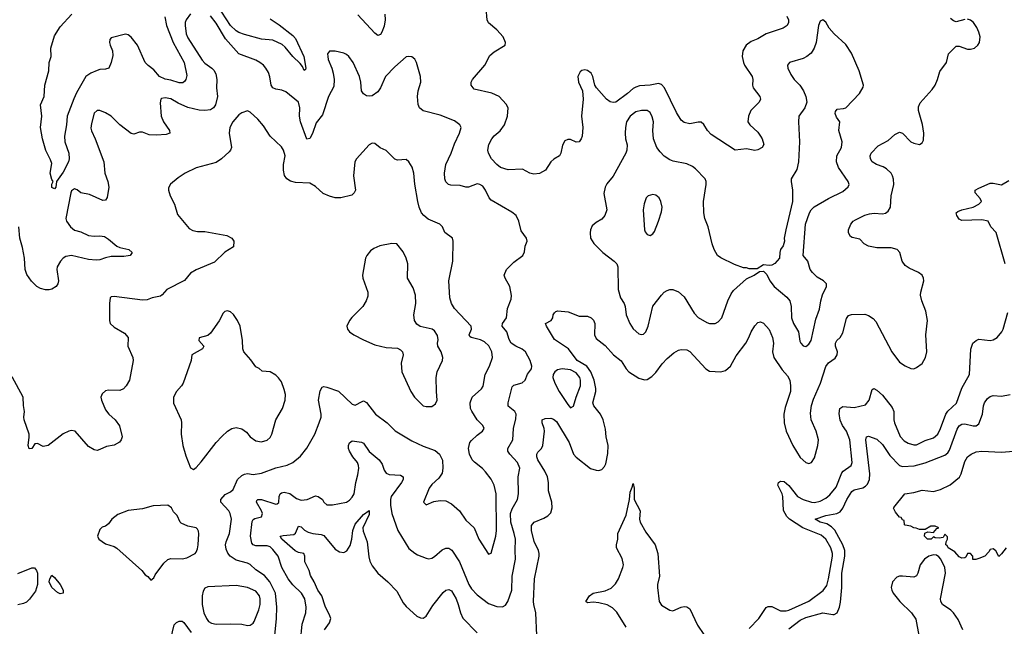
# Model space of a CAD drawing. Header units: inches. Extents: x 2134017 to 2292458, y 756222 to 916513.
# Tile 179 of 256: x 2162324 to 2169269, y 871076 to 875350. Entities that reach past the tile are written whole.
import ezdxf

# ---------------------------------------------------------------- set-up
doc = ezdxf.new("R2010")
doc.units = ezdxf.units.IN
doc.header["$MEASUREMENT"] = 0
doc.layers.add('C1867', color=7, linetype='Continuous')

msp = doc.modelspace()

# ---------------------------------------------------------------- linework, layer by layer
at = {"layer": 'C1867', "color": 5}
for points, elevation in [([(2163530, 875392.4), (2163498.6, 875350), (2163491.1, 875330), (2163490.2, 875310), (2163498.5, 875250), (2163510, 875222.4), (2163610, 875065.8), (2163630, 875043.9), (2163680.3, 875010), (2163694.2, 874994.2), (2163706.5, 874970), (2163715.5, 874930), (2163711.3, 874870), (2163719.7, 874810), (2163704.4, 874750), (2163691.2, 874728.8), (2163670, 874715.9), (2163630, 874711.7), (2163590, 874714), (2163510, 874732.8), (2163441.6, 874761.6), (2163390, 874792.2), (2163350, 874800.3), (2163325.4, 874794.6), (2163320.4, 874790), (2163314.7, 874765.3), (2163323.1, 874670), (2163337.6, 874630), (2163380.5, 874570), (2163382.8, 874550), (2163358, 874542), (2163290, 874535.6), (2163238.5, 874538.5), (2163190, 874557), (2163170, 874558), (2163130, 874544.5), (2163110, 874549.5), (2163030, 874609.3), (2162969.8, 874669.8), (2162930, 874694.7), (2162888.9, 874711.1), (2162870, 874709.6), (2162850, 874692.3), (2162830, 874619), (2162826.1, 874586.1), (2162830, 874567.3), (2162856.5, 874510), (2162917, 874350), (2162924.4, 874270), (2162946.4, 874210), (2162952.7, 874170), (2162941.4, 874098.6), (2162930, 874079), (2162910, 874076), (2162817.6, 874117.6), (2162755.1, 874130), (2162730, 874151.2), (2162710, 874159.1), (2162690, 874145.6), (2162684.8, 874130), (2162649.5, 873950.4), (2162653.7, 873930), (2162682, 873890), (2162710, 873867.9), (2162755.2, 873855.2), (2162810, 873830.1), (2162850, 873825.5), (2162890, 873828.4), (2162921.7, 873821.7), (2162950, 873804), (2163010, 873754.2), (2163030, 873744.9), (2163094, 873730), (2163118, 873710), (2163102.8, 873690), (2163090, 873685.4), (2163058.7, 873681.3), (2162970, 873681.2), (2162930, 873673.3), (2162890, 873658.5), (2162863.6, 873656.4), (2162810, 873659.8), (2162690, 873688.9), (2162650, 873682.8), (2162630, 873670.9), (2162611.3, 873650), (2162588.3, 873610), (2162585.4, 873590), (2162596.9, 873510), (2162594.2, 873490), (2162582, 873470), (2162550, 873451.2), (2162532.3, 873447.7), (2162506.9, 873446.9), (2162470, 873455.2), (2162445.1, 873470), (2162407, 873507), (2162374.5, 873554.5), (2162362.9, 873590), (2162358.2, 873670), (2162344.3, 873744.3), (2162325.2, 873810), (2162318.8, 873890)], 340), ([(2163348.9, 875370), (2163360.1, 875310), (2163405.9, 875190), (2163483.2, 875050), (2163502, 874958), (2163497, 874930), (2163490, 874918), (2163474.5, 874905.5), (2163450, 874904.5), (2163390, 874924.8), (2163350, 874931.9), (2163311.3, 874951.3), (2163270, 874996.9), (2163230, 875027.4), (2163210, 875049.7), (2163154.5, 875170), (2163110, 875227.1), (2163090, 875244.4), (2163070, 875247.4), (2162970, 875223.5), (2162960.2, 875210), (2162957.7, 875190), (2162961.1, 875170), (2162978, 875130), (2162981.8, 875098.2), (2162970, 875049.3), (2162951.8, 875010), (2162930, 875003), (2162890, 875000.4), (2162870, 874993.1), (2162826.8, 874973.2), (2162791.6, 874950), (2162725, 874835), (2162706.1, 874793.9), (2162659.8, 874670), (2162655, 874610), (2162640.6, 874530), (2162642.7, 874490), (2162670.9, 874410), (2162672.9, 874370), (2162669.3, 874350), (2162630, 874275.6), (2162582.8, 874210), (2162579.5, 874170), (2162570, 874159.6), (2162550, 874167), (2162550, 874191.3), (2162559.3, 874210), (2162550, 874224), (2162538.2, 874270), (2162550, 874338), (2162542.6, 874362.6), (2162509, 874429), (2162485.3, 874510), (2162471.9, 874590), (2162479.2, 874670), (2162471.1, 874750), (2162495.9, 874810), (2162501.8, 874890), (2162529.8, 874990), (2162531.1, 875050), (2162547, 875090), (2162543.7, 875150), (2162570, 875237.4), (2162610, 875301.3), (2162692.3, 875390)], 320), ([(2164090, 875357.5), (2164154.2, 875314.2), (2164250, 875238.4), (2164270, 875217.3), (2164328.4, 875090), (2164342.4, 875010), (2164339.5, 875000.5), (2164330, 874992.3), (2164319.7, 875019.7), (2164302.6, 875042.6), (2164250, 875092), (2164197, 875157), (2164175.6, 875175.6), (2164110, 875206.6), (2164030, 875214.1), (2163910, 875245.2), (2163870, 875260.2), (2163850, 875272.2), (2163810, 875308.4), (2163719.3, 875450)], 320), ([(2164898.9, 875390), (2164901.8, 875350), (2164894.8, 875305.2), (2164878, 875262), (2164870, 875246), (2164850, 875239.5), (2164830, 875254.7), (2164710, 875384.8)], 320), ([(2167735.8, 875375.8), (2167746.3, 875350), (2167746.3, 875330), (2167738, 875310), (2167710.1, 875289.9), (2167590, 875250.8), (2167530, 875214.8), (2167483.8, 875196.2), (2167447.4, 875170), (2167424.4, 875130), (2167420.7, 875090), (2167428.2, 875050), (2167436.5, 875030), (2167490.8, 874950.8), (2167494.7, 874930), (2167492.2, 874890), (2167498.6, 874870), (2167545.7, 874810), (2167548.8, 874790), (2167540.4, 874770), (2167481.6, 874710), (2167464, 874670), (2167458.8, 874630), (2167473.4, 874610), (2167530, 874558.4), (2167550.3, 874530), (2167561.3, 874510), (2167572.4, 874470), (2167561, 874450), (2167530, 874432.7), (2167510, 874429.3), (2167450, 874440.5), (2167370, 874431.5), (2167201.8, 874541.8), (2167175.1, 874570), (2167150, 874612.3), (2167130, 874629.4), (2167110, 874629.3), (2167050, 874616), (2167010, 874626), (2166990, 874642.7), (2166956.6, 874696.6), (2166871.3, 874871.3), (2166850, 874893.3), (2166830, 874902), (2166770, 874889.8), (2166695.9, 874884.1), (2166670, 874876), (2166650, 874866), (2166611.4, 874830), (2166530, 874768.8), (2166510, 874766.2), (2166490, 874772.5), (2166462.3, 874790), (2166392.3, 874870), (2166381.7, 874890), (2166367.3, 874950), (2166354.5, 874974.5), (2166330, 874992.9), (2166310, 874997.3), (2166290, 874992.8), (2166277.5, 874982.5), (2166261.1, 874950), (2166265.7, 874910), (2166292.7, 874850), (2166299.5, 874790), (2166287.5, 874670), (2166295, 874590), (2166290.3, 874529.7), (2166284.9, 874510), (2166270.7, 874490), (2166250, 874487), (2166210, 874506.6), (2166190, 874506.6), (2166170, 874497.2), (2166153.4, 874466.6), (2166142, 874410), (2166130.4, 874390), (2166091.4, 874368.6), (2166070.4, 874350), (2166033.4, 874290), (2165990, 874265.6), (2165950, 874261.3), (2165922.7, 874270), (2165870, 874296.3), (2165770, 874292.3), (2165715.1, 874310), (2165689.7, 874330), (2165652.4, 874370), (2165629.8, 874409.8), (2165625.1, 874430), (2165634.2, 874470), (2165654.2, 874510), (2165670, 874531), (2165712.3, 874567.7), (2165743.7, 874610), (2165763.7, 874670), (2165768.6, 874730), (2165756.2, 874756.2), (2165706, 874810), (2165653.3, 874833.3), (2165530, 874860.9), (2165507.6, 874890), (2165509.6, 874910), (2165518.4, 874930), (2165606, 875030), (2165641.1, 875098.9), (2165670, 875123.1), (2165749.3, 875170), (2165749.5, 875190), (2165734.5, 875230), (2165690, 875279.5), (2165630, 875329.4), (2165620.5, 875350), (2165613.3, 875430)], 320), ([(2164305.8, 870970), (2164316.5, 871090), (2164342, 871170), (2164344.2, 871210), (2164335.9, 871270), (2164310.7, 871310), (2164250, 871369.1), (2164216.8, 871410), (2164173.2, 871490), (2164146.8, 871570), (2164110, 871617.5), (2164090, 871636.1), (2164070, 871643.6), (2163990, 871642.8), (2163970, 871648.9), (2163962.3, 871662.3), (2163952.1, 871710), (2163964.6, 871815.4), (2163970.6, 871829.4), (2163983.5, 871836.5), (2164030, 871848), (2164036, 871870), (2164030.5, 871890), (2163995.3, 871950), (2163997.1, 871962.9), (2164003.7, 871970), (2164030, 871968.7), (2164130, 871937.7), (2164140.1, 871939.9), (2164151.5, 871948.5), (2164154, 871990), (2164161.5, 872010), (2164170, 872016.9), (2164190, 872020.6), (2164230, 872012.9), (2164276, 871976), (2164310, 871963.8), (2164351.2, 871968.8), (2164410, 871994.4), (2164430, 871990.5), (2164458.8, 871970), (2164470, 871951.3), (2164491.1, 871931.1), (2164531.1, 871931.1), (2164630, 871950.6), (2164650, 871963.8), (2164670, 871986.4), (2164682.6, 872010), (2164694.6, 872090), (2164710, 872144), (2164716.8, 872190), (2164715, 872210), (2164706.1, 872230), (2164672.9, 872270), (2164649.8, 872310), (2164643.5, 872330), (2164643.5, 872350), (2164651.2, 872368.8), (2164670, 872382.4), (2164734.4, 872374.4), (2164750, 872365.3), (2164788.2, 872308.2), (2164860.7, 872250), (2164879.6, 872219.6), (2164895.9, 872175.9), (2164910, 872156), (2164930, 872146.5), (2165010, 872140.2), (2165028.2, 872130), (2165028.9, 872110), (2165018.2, 872090), (2164943.5, 871990), (2164938.5, 871970), (2164938.9, 871930), (2164950.1, 871870.1), (2164990.3, 871750), (2165070, 871624.9), (2165110, 871590.3), (2165130, 871578.9), (2165190, 871555.3), (2165210, 871552), (2165230, 871555.8), (2165250, 871568.5), (2165304.7, 871615.3), (2165330, 871626), (2165350, 871627.4), (2165372.1, 871612.1), (2165425.7, 871530), (2165492.3, 871370), (2165510, 871339.6), (2165550, 871296.9), (2165630, 871236.5), (2165690, 871214.4), (2165730, 871212), (2165750, 871226), (2165766.6, 871250), (2165794.3, 871330), (2165798.7, 871430), (2165821.8, 871550), (2165817.9, 871610), (2165820.4, 871690), (2165812.9, 871730), (2165788.2, 871810), (2165786.8, 871870), (2165796.8, 871903.2), (2165836, 871970), (2165841.5, 872010), (2165839.8, 872130), (2165850.8, 872189.2), (2165834.6, 872230), (2165780.3, 872290), (2165767.6, 872310), (2165766.2, 872330), (2165803.1, 872390), (2165807, 872470), (2165823, 872537), (2165826.2, 872570), (2165816.4, 872590), (2165770, 872626.3), (2165769.8, 872649.8), (2165797.4, 872762.6), (2165810, 872775), (2165868.7, 872791.3), (2165889.6, 872810), (2165906.7, 872853.3), (2165933.2, 872890), (2165936, 872910), (2165925.1, 872950), (2165891.3, 873010), (2165868.9, 873028.9), (2165823.6, 873050), (2165791.3, 873071.3), (2165776.8, 873096.7), (2165759.1, 873150), (2165726.8, 873190), (2165730.6, 873210), (2165757.7, 873250), (2165765.3, 873314.7), (2165790, 873381), (2165793.2, 873406.8), (2165781, 873470), (2165747.6, 873530), (2165741.6, 873550), (2165758.7, 873590), (2165783.6, 873616.4), (2165810, 873642.4), (2165874, 873690), (2165885.6, 873714.4), (2165890, 873754), (2165904, 873790), (2165899, 873810), (2165862.3, 873862.3), (2165845.1, 873930), (2165826.3, 873970), (2165794.3, 873994.3), (2165650, 874078), (2165634.9, 874094.9), (2165610, 874149.5), (2165590, 874176.9), (2165570, 874189.6), (2165550, 874193.3), (2165490, 874171.2), (2165470, 874171.2), (2165430, 874181.1), (2165365.3, 874185.3), (2165349.5, 874190), (2165330, 874207.3), (2165323.1, 874230), (2165320.8, 874270), (2165329.8, 874330.2), (2165366.6, 874410), (2165390, 874474.8), (2165427.3, 874550), (2165437, 874590), (2165429.3, 874610), (2165390, 874637.6), (2165290, 874678), (2165170, 874707.8), (2165143.6, 874730), (2165133.9, 874753.9), (2165129.7, 874810), (2165135.4, 874850), (2165153, 874910), (2165151.3, 874951.3), (2165122.4, 875050), (2165110, 875072.7), (2165090, 875089.5), (2165070, 875092), (2165050, 875087.6), (2164970, 875017.3), (2164904.4, 874950), (2164869.1, 874870), (2164850, 874842), (2164810, 874814.5), (2164790, 874811.9), (2164770, 874815.1), (2164750, 874827.6), (2164735.5, 874850), (2164730.8, 874910), (2164720.4, 874950), (2164675.8, 875050), (2164645.1, 875090), (2164630, 875105.1), (2164610, 875114.3), (2164550, 875129.7), (2164510, 875129.3), (2164495.5, 875110), (2164496.4, 875090), (2164500.3, 875070), (2164525.7, 875010), (2164534.1, 874974.1), (2164542.3, 874930), (2164539.4, 874880.6), (2164501.7, 874810), (2164459.2, 874680.8), (2164415.6, 874624.4), (2164390, 874549.4), (2164370, 874512.3), (2164350, 874509.2), (2164304.3, 874630), (2164297.7, 874670), (2164299.8, 874730), (2164289.6, 874770), (2164201.9, 874841.9), (2164172.8, 874852.8), (2164130, 874861.2), (2164110.7, 874870.7), (2164098.7, 874890), (2164089, 874949), (2164078.6, 874978.6), (2164061.1, 875010), (2164042.6, 875030), (2164018.7, 875050), (2163990, 875064.8), (2163868.9, 875108.9), (2163776.3, 875216.3), (2163710, 875325.4), (2163670, 875378.6)], 340), ([(2165972.2, 871012.2), (2165965.7, 871170), (2165949.8, 871230), (2165948.8, 871250), (2165954.6, 871410), (2165988.4, 871570), (2165988.4, 871590), (2165984, 871610), (2165953.1, 871673.1), (2165934.8, 871750), (2165934.2, 871785.8), (2165951.8, 871810), (2166021.3, 871838.7), (2166050, 871855.3), (2166070, 871876.3), (2166079.8, 871910), (2166078, 871950), (2166053.1, 872030), (2166054.8, 872090), (2166046.6, 872130), (2166027.7, 872170), (2165978.6, 872250), (2165971.6, 872270), (2165972, 872290), (2165978, 872302), (2166003.5, 872330), (2166015.1, 872350), (2166025.6, 872450), (2166023.2, 872470), (2166008.8, 872510), (2166008.5, 872531.5), (2166030, 872541.1), (2166070, 872542.3), (2166090, 872536.5), (2166110, 872518.9), (2166198.9, 872370), (2166230.2, 872290), (2166250, 872267.3), (2166350, 872189), (2166390, 872175.2), (2166410, 872174.3), (2166430, 872180.3), (2166450, 872201.3), (2166458.7, 872221.3), (2166473.1, 872293.1), (2166473.7, 872350), (2166461, 872410), (2166455.4, 872464.6), (2166439, 872530), (2166420.9, 872570), (2166372.6, 872630), (2166366.1, 872650), (2166387.2, 872730), (2166388.3, 872751.7), (2166376.2, 872810), (2166351.4, 872870), (2166325.2, 872910), (2166257.2, 872950), (2166195.4, 873030), (2166097, 873097), (2166038.9, 873190), (2166032.7, 873210), (2166072.7, 873230), (2166085.1, 873250), (2166087.8, 873270), (2166095.6, 873284.4), (2166105.7, 873294.3), (2166120.9, 873299.1), (2166192.2, 873292.2), (2166270, 873261.5), (2166330, 873261.2), (2166354.9, 873250), (2166372, 873232), (2166379.8, 873210), (2166377.8, 873130), (2166390, 873104.6), (2166454.5, 873054.5), (2166511.5, 872990), (2166567.5, 872947.5), (2166600.7, 872890), (2166619.7, 872870), (2166690, 872824.3), (2166730, 872813.2), (2166750, 872815.2), (2166783.7, 872836.3), (2166810, 872863.7), (2166854.7, 872925.3), (2166890, 872962), (2166937.4, 873002.6), (2166970, 873021.3), (2166990, 873027), (2167030, 873024.4), (2167051.4, 873011.4), (2167163.8, 872890), (2167190, 872873.7), (2167270, 872870.2), (2167302.2, 872877.8), (2167337.6, 872910), (2167377.9, 872982.1), (2167445, 873070), (2167467.8, 873110), (2167482.7, 873150), (2167510, 873193), (2167530, 873216.3), (2167550, 873221.6), (2167570, 873212.4), (2167610, 873166.4), (2167635, 873110), (2167640.2, 873070), (2167634, 873010), (2167643.6, 872970), (2167702.9, 872882.9), (2167740.4, 872840.4), (2167755, 872810), (2167761.7, 872770), (2167762, 872730), (2167722.2, 872617.8), (2167712.8, 872570), (2167716.3, 872510), (2167729.6, 872450), (2167776.4, 872350), (2167830, 872265.4), (2167870, 872229.3), (2167890, 872223.2), (2167910, 872229.1), (2167930, 872263), (2167954.1, 872350), (2167957.8, 872390), (2167942.7, 872450), (2167907.3, 872530), (2167902.8, 872577.2), (2167908.9, 872631.1), (2167923.2, 872676.8), (2167971.5, 872790), (2168010, 872906.7), (2168030, 872931.4), (2168075.7, 872964.3), (2168090, 872987.7), (2168092.8, 873010), (2168078.4, 873050), (2168078, 873070), (2168087.9, 873090), (2168110, 873110.2), (2168130, 873143.6), (2168155, 873245), (2168170, 873266), (2168190, 873272.3), (2168285.6, 873274.4), (2168310, 873266.7), (2168344.9, 873244.9), (2168363, 873223), (2168474.7, 873010), (2168530, 872938.3), (2168570, 872910.3), (2168610, 872891.8), (2168630, 872890.3), (2168650, 872898.7), (2168690, 872928.5), (2168713.3, 872970), (2168722.7, 873010), (2168715.3, 873130), (2168727.8, 873230), (2168716, 873296), (2168687.7, 873370), (2168678.8, 873410), (2168679.8, 873430), (2168700.4, 873510), (2168698.5, 873530), (2168688.4, 873550), (2168663.5, 873570), (2168598.7, 873598.7), (2168570, 873617.3), (2168548.8, 873650), (2168532.4, 873710), (2168513.6, 873730), (2168470, 873743.8), (2168370, 873743.8), (2168310, 873754), (2168280.7, 873770), (2168250, 873804.5), (2168196.3, 873816.3), (2168183.3, 873823.3), (2168169.7, 873849.7), (2168169.7, 873870), (2168186, 873910), (2168202.6, 873930), (2168218.9, 873941.1), (2168286.3, 873973.7), (2168317, 873983), (2168350, 873987), (2168410, 873983.2), (2168430, 873986), (2168450, 874000.3), (2168466.4, 874030), (2168470.7, 874110), (2168488.8, 874190), (2168487.5, 874227.5), (2168479.7, 874250), (2168469.7, 874270), (2168438.9, 874298.9), (2168413.4, 874313.4), (2168367.3, 874330), (2168338, 874350), (2168324, 874370), (2168322.6, 874390), (2168329.8, 874410.2), (2168379.2, 874460.8), (2168450, 874499.5), (2168497.6, 874542.4), (2168530, 874557), (2168550, 874550.4), (2168610, 874490.2), (2168630, 874479.4), (2168670, 874471.4), (2168690, 874482), (2168698, 874502), (2168700.4, 874550), (2168690.9, 874610.9), (2168664.7, 874710), (2168664, 874736), (2168674.9, 874765.1), (2168761, 874859), (2168781.3, 874890), (2168798.7, 874930), (2168814.5, 874985.5), (2168861.2, 875050), (2168875.3, 875110), (2168930, 875162.8), (2168950, 875164), (2169010, 875143.2), (2169030, 875142.6), (2169058, 875150), (2169083.1, 875170), (2169093.8, 875190), (2169097.8, 875230), (2169090, 875262.7), (2169074.7, 875294.7), (2169050.7, 875330.7), (2169030, 875347.6), (2169010, 875353.6)], 320), ([(2168990, 875351.8), (2168930, 875336), (2168910, 875342.7), (2168890, 875359.3)], 320), ([(2164124.1, 871010), (2164134.5, 871130), (2164138.7, 871210), (2164128.5, 871310), (2164089.4, 871389.4), (2164050, 871432.8), (2163990, 871473.5), (2163950, 871511.9), (2163930, 871521.6), (2163850, 871543.1), (2163809.7, 871570), (2163792.3, 871592.3), (2163780.2, 871620.2), (2163776.5, 871650), (2163779.8, 871670), (2163804.4, 871730), (2163817.8, 871830), (2163809.8, 871870), (2163800.3, 871890), (2163742.7, 871950), (2163742.6, 871970), (2163774.5, 872005.4), (2163810, 872022.8), (2163830, 872039.5), (2163860.8, 872110), (2163890, 872138), (2163910, 872148.1), (2163930, 872151.7), (2163970, 872144.9), (2164030, 872156), (2164130, 872191.8), (2164210, 872210.4), (2164250, 872230.4), (2164304.6, 872275.4), (2164348.5, 872331.5), (2164406, 872430), (2164437.3, 872510), (2164449.7, 872550), (2164450.9, 872570), (2164431, 872670), (2164444.2, 872735.8), (2164458, 872762), (2164470, 872766), (2164490, 872761.1), (2164572.1, 872732.1), (2164670, 872641.6), (2164690, 872633.4), (2164738.9, 872661.1), (2164750, 872663.7), (2164770, 872653.7), (2164833.5, 872570), (2164915.3, 872510), (2164972.9, 872452.9), (2165090, 872382), (2165170, 872344.9), (2165253.7, 872313.7), (2165284.4, 872290), (2165306, 872246), (2165309.1, 872190), (2165304.2, 872155.8), (2165279.4, 872120.6), (2165230, 872074.5), (2165213, 872050), (2165171.3, 871950), (2165190, 871931.3), (2165245.4, 871954.6), (2165290, 871961.6), (2165330, 871959.3), (2165370, 871939.3), (2165425.7, 871890), (2165470, 871823.7), (2165530.2, 871770.2), (2165562.3, 871690), (2165630, 871584.7), (2165650, 871591.3), (2165683.1, 871710), (2165687.6, 871750), (2165684.1, 872010), (2165670.5, 872070), (2165650, 872112.6), (2165610, 872164.4), (2165588.4, 872188.4), (2165532.1, 872232.1), (2165515.6, 872250), (2165496.9, 872290), (2165489.6, 872330), (2165498.7, 872370), (2165510, 872385.5), (2165550, 872422), (2165589.5, 872450), (2165599.6, 872470), (2165591.5, 872490), (2165551.1, 872530), (2165512.4, 872592.4), (2165503.9, 872610), (2165501.5, 872650), (2165516.3, 872690), (2165581.6, 872750), (2165592, 872768), (2165607.3, 872850), (2165637.3, 872910), (2165659.1, 872970), (2165655.3, 873010), (2165633.4, 873053.4), (2165601.6, 873081.6), (2165574.9, 873094.9), (2165509.3, 873110), (2165498.9, 873118.9), (2165494, 873130), (2165511.9, 873170), (2165507.8, 873190), (2165390, 873316.3), (2165369.7, 873350), (2165359.1, 873390), (2165351.3, 873510), (2165379.6, 873650), (2165382, 873790), (2165377, 873810), (2165322.7, 873850), (2165307, 873890), (2165288.5, 873908.5), (2165205.4, 873945.4), (2165173.5, 873970), (2165158.8, 873990), (2165142, 874030), (2165131.6, 874070), (2165110.8, 874190.8), (2165104.2, 874270), (2165091.4, 874311.4), (2165070, 874349.5), (2165050, 874365.1), (2164990, 874360.7), (2164970, 874366.6), (2164910, 874429.4), (2164867.5, 874447.5), (2164830, 874477.2), (2164810, 874481.2), (2164790, 874469), (2164700.7, 874370), (2164687.7, 874350), (2164679.3, 874250), (2164693, 874150), (2164684, 874130), (2164666, 874114), (2164590, 874094.3), (2164550, 874096), (2164510, 874106.4), (2164464.9, 874124.9), (2164410, 874175.8), (2164370, 874198.3), (2164270, 874202.3), (2164233.2, 874213.2), (2164207.8, 874230), (2164192.5, 874252.5), (2164185.3, 874290), (2164185.1, 874330), (2164195.6, 874390), (2164186, 874430), (2164170, 874454.5), (2164089.7, 874529.7), (2164042.6, 874602.6), (2164004.5, 874650), (2163950, 874699.5), (2163930, 874707.3), (2163890, 874694), (2163870, 874679.5), (2163828.5, 874630), (2163806.4, 874590), (2163802.4, 874550), (2163818, 874450), (2163810.6, 874430), (2163801.1, 874418.9), (2163748, 874370), (2163710, 874345.1), (2163570, 874305.6), (2163490.8, 874270), (2163442.9, 874237.1), (2163388.4, 874191.6), (2163374, 874166), (2163373.4, 874150), (2163384.9, 874110), (2163414.9, 874050), (2163438, 873978), (2163519, 873879), (2163544.6, 873864.6), (2163577.2, 873857.2), (2163630, 873856.9), (2163786, 873830), (2163820.7, 873810), (2163834.8, 873790), (2163831.3, 873750), (2163770, 873712), (2163697.2, 873642.8), (2163570, 873587.4), (2163530, 873563.9), (2163486.8, 873513.2), (2163361.6, 873450), (2163330, 873411.6), (2163317, 873403), (2163258.8, 873390), (2163223.2, 873376.8), (2163190, 873373.1), (2162990, 873400.5), (2162970, 873397), (2162962, 873390), (2162956.4, 873350), (2162958.3, 873230), (2162963.1, 873210), (2162990, 873182.7), (2163062.5, 873142.5), (2163089.1, 873110), (2163086.4, 873050), (2163122.4, 872970), (2163124.9, 872950), (2163099.5, 872810), (2163075.5, 872770), (2163055.5, 872750), (2163030, 872737.4), (2162950, 872739.6), (2162930, 872735.1), (2162905.1, 872714.9), (2162897.1, 872690), (2162901.3, 872670), (2162930, 872600.7), (2162951.9, 872571.9), (2162997.3, 872530), (2163028.1, 872488.1), (2163046, 872410), (2163040.5, 872390), (2163027.1, 872372.9), (2162990, 872351.6), (2162937, 872343), (2162890, 872320.9), (2162870, 872315.1), (2162850, 872319.5), (2162810, 872342), (2162715.1, 872450), (2162690, 872455.6), (2162670, 872451.8), (2162630, 872431.8), (2162526, 872350), (2162490, 872342), (2162450, 872364), (2162430, 872362), (2162410.5, 872329.5), (2162390, 872326), (2162383, 872350), (2162391.9, 872408.1), (2162389.8, 872430), (2162356, 872530), (2162353.7, 872550), (2162358.7, 872590), (2162350.8, 872630.8), (2162348.7, 872690), (2162270, 872834)], 360), ([(2169275, 873630), (2169212.4, 873850), (2169174.6, 873890), (2169154.7, 873930), (2169110, 873941.2), (2168970, 873936.3), (2168950, 873946), (2168934, 873970), (2168929.4, 873990), (2168941.4, 873998.5), (2168969, 874010), (2169050, 874029.4), (2169088.3, 874050), (2169107.4, 874070), (2169099.3, 874090), (2169062.3, 874130), (2169064.1, 874150), (2169090, 874164.4), (2169170, 874197.8), (2169190, 874199.7), (2169250, 874186), (2169301.7, 874218.3)], 280), ([(2167470, 871061.6), (2167536.8, 871130), (2167590, 871207.7), (2167604.1, 871215.9), (2167630, 871215.2), (2167690, 871185.9), (2167730, 871184.6), (2167750, 871190.1), (2167890, 871253.4), (2167991, 871329), (2168016, 871364), (2168028.9, 871411.1), (2168056.6, 871570), (2168056.7, 871590), (2168045.9, 871630), (2168010, 871689.1), (2167977.9, 871717.9), (2167848.3, 871770), (2167754, 871830), (2167734.6, 871850), (2167712.6, 871892.6), (2167707.5, 871990), (2167703.2, 872010), (2167672.4, 872070), (2167675.3, 872090), (2167690, 872098.8), (2167715.6, 872095.6), (2167750, 872068.4), (2167811.3, 871991.3), (2167850, 871969.7), (2167910, 871951.6), (2167931, 871949), (2167970, 871958.4), (2168010, 871979.8), (2168037.3, 872002.7), (2168082.9, 872057.1), (2168122.8, 872157.2), (2168131.6, 872168.4), (2168188, 872210), (2168194.8, 872230), (2168179.9, 872390), (2168156.4, 872450), (2168127.6, 872490), (2168110.6, 872529.4), (2168103.6, 872576.4), (2168109.1, 872610), (2168130, 872623.9), (2168210, 872617.5), (2168290, 872635.6), (2168315.3, 872670), (2168335.9, 872744.1), (2168348.1, 872751.9), (2168370, 872740.3), (2168410, 872703.6), (2168478.1, 872618.1), (2168488.9, 872590), (2168489.6, 872530.4), (2168494.4, 872510), (2168533.5, 872413.5), (2168563.1, 872383.1), (2168590, 872367.3), (2168630, 872355.5), (2168650, 872354.4), (2168710, 872386.2), (2168770, 872404.8), (2168799.5, 872430), (2168819.9, 872470), (2168855.9, 872570), (2168870, 872592), (2168931.7, 872648.3), (2168970, 872754.4), (2169022.6, 872850), (2169032.1, 873027.9), (2169047.1, 873070), (2169069.6, 873090), (2169090, 873098.9), (2169170, 873090.3), (2169190, 873094.9), (2169218.4, 873110), (2169251.6, 873150), (2169261.6, 873170), (2169292.8, 873287.2)], 280), ([(2167750, 871057.6), (2167830, 871118.4), (2167870, 871138.9), (2167990, 871170.1), (2168059.8, 871160.2), (2168070, 871160.2), (2168089.8, 871170.2), (2168106.9, 871210), (2168113.1, 871246.9), (2168123.4, 871350), (2168122.8, 871450), (2168144.2, 871570), (2168143.6, 871610), (2168129.1, 871650), (2168072.6, 871752.6), (2168050, 871775.7), (2168017, 871797), (2167969.6, 871810), (2167935.1, 871830), (2168010, 871856.6), (2168088.2, 871871.8), (2168110, 871882.9), (2168130, 871909.1), (2168159.3, 871970), (2168193.4, 872026.6), (2168210, 872037.6), (2168270, 872051.9), (2168290, 872063), (2168303.2, 872076.8), (2168317.3, 872110), (2168320.6, 872150), (2168291.5, 872390), (2168297.2, 872410), (2168310, 872414.9), (2168370, 872394), (2168410, 872356.2), (2168460.5, 872280.5), (2168530, 872209.3), (2168550, 872202), (2168633, 872207), (2168710, 872227.8), (2168850, 872280.8), (2168870, 872297.7), (2168882.2, 872317.8), (2168935.5, 872464.5), (2168950, 872489.1), (2168970, 872499.3), (2168990, 872501.5), (2169050, 872488.4), (2169070, 872489.2), (2169090, 872503.7), (2169114.5, 872570), (2169122.7, 872630), (2169130, 872650.5), (2169150, 872680.4), (2169170, 872696.4), (2169190, 872702), (2169250, 872697.4), (2169310, 872708.4)], 260), ([(2169283, 871630), (2169250, 871586), (2169230, 871568), (2169210, 871608), (2169190, 871622), (2169170, 871618), (2169159.8, 871600.2), (2169130.5, 871569.5), (2169090, 871554), (2169067.3, 871547.3), (2169047.3, 871547.3), (2169048, 871570), (2169030, 871588), (2169010, 871588), (2168996.9, 871563.1), (2168990, 871558), (2168970, 871555.3), (2168950, 871566), (2168920.1, 871600.1), (2168874, 871630), (2168865.1, 871645.1), (2168855.3, 871650), (2168858, 871670), (2168868, 871690), (2168867.3, 871707.3), (2168850, 871726), (2168837.3, 871702.7), (2168810, 871697.2), (2168780.2, 871700.2), (2168770, 871706), (2168754, 871690), (2168728, 871690), (2168706, 871710), (2168707.3, 871732.7), (2168730, 871741), (2168770, 871738), (2168794, 871766), (2168806, 871770), (2168780.4, 871780.4), (2168750, 871782), (2168710, 871758), (2168670, 871758), (2168648, 871768), (2168630, 871768.7), (2168610, 871782), (2168568.9, 871788.9), (2168566, 871790), (2168562, 871822), (2168550, 871826), (2168542, 871842), (2168530, 871846), (2168500.4, 871880.4), (2168488.4, 871908.4), (2168490, 871914), (2168568, 872010), (2168630, 872018.8), (2168690, 872034.4), (2168770, 872026.4), (2168819.6, 872040.4), (2168886.2, 872073.8), (2168952.5, 872127.5), (2168964.8, 872150), (2168990, 872236.3), (2169009.1, 872270.9), (2169035.1, 872290), (2169070, 872305.3), (2169110, 872310.4), (2169250, 872303.7), (2169390, 872314.4)], 240), ([(2166602.5, 871070), (2166535.9, 871175.8), (2166505.4, 871205.4), (2166467.2, 871227.2), (2166410, 871242.1), (2166370, 871245.4), (2166330, 871242.3), (2166317.6, 871250), (2166343.1, 871290), (2166369.6, 871310), (2166454.2, 871325.8), (2166496.1, 871343.9), (2166525.8, 871374.2), (2166548.2, 871410), (2166578.5, 871490), (2166582, 871510), (2166573.8, 871553.8), (2166534, 871630), (2166533, 871650), (2166542.4, 871690), (2166542.6, 871730), (2166601.3, 871858.7), (2166625, 871970), (2166630, 872021), (2166644.8, 872055.2), (2166650, 872082), (2166659.3, 872050), (2166658.5, 871970), (2166699.4, 871890), (2166696.1, 871830), (2166701.5, 871810), (2166739.4, 871739.4), (2166805.8, 871650), (2166824.6, 871590), (2166837.6, 871430), (2166822.2, 871370), (2166822.3, 871350), (2166834.3, 871250), (2166850, 871225.7), (2166910, 871188.8), (2166930, 871186), (2166989.1, 871210.9), (2167010, 871215), (2167030, 871213.4), (2167050, 871199.6), (2167105.1, 871085.1), (2167150, 871018)], 280), ([(2164473.8, 871050), (2164510, 871100.2), (2164517.9, 871130), (2164512.3, 871150), (2164478.1, 871218.1), (2164454.6, 871290), (2164427.1, 871330), (2164400.8, 871390), (2164374.4, 871434.4), (2164366, 871470), (2164334.8, 871530), (2164334.8, 871570), (2164328.3, 871588.3), (2164290, 871596.3), (2164267, 871607), (2164172.1, 871690), (2164162, 871710), (2164183.1, 871716.9), (2164256.7, 871723.3), (2164268.6, 871731.4), (2164290, 871782), (2164310, 871777), (2164333, 871753), (2164358.4, 871738.4), (2164390.6, 871729.4), (2164450, 871723.5), (2164470, 871715.6), (2164550, 871618.6), (2164579.8, 871599.8), (2164610, 871596), (2164632.5, 871607.5), (2164655.6, 871644.4), (2164666.7, 871690), (2164672.7, 871750), (2164690, 871796.5), (2164750, 871864.4), (2164790, 871891), (2164790, 871862.7), (2164743.9, 871770), (2164746.3, 871746.3), (2164774.3, 871670), (2164785.7, 871565.7), (2164794, 871534), (2164810, 871501.6), (2164850.4, 871450), (2164920.5, 871390), (2164984.4, 871324.4), (2165030, 871240.7), (2165050, 871215.5), (2165126.3, 871146.3), (2165150, 871134.9), (2165170, 871134.4), (2165190, 871148.2), (2165238.1, 871221.9), (2165310, 871313.4), (2165330, 871330.3), (2165350, 871335.8), (2165370, 871326.7), (2165402, 871270), (2165417.7, 871230), (2165432.4, 871170), (2165450, 871134.4), (2165550.2, 871030.2)], 320), ([(2168976.9, 871050), (2168942.8, 871122.8), (2168911.3, 871170), (2168890.7, 871190.7), (2168832, 871230), (2168820.7, 871250), (2168819.6, 871270), (2168853.4, 871450), (2168850.4, 871490), (2168821.4, 871550), (2168806.5, 871566.5), (2168790, 871576.1), (2168770, 871578.7), (2168736.2, 871570), (2168705.5, 871550), (2168674.7, 871510), (2168659.3, 871450), (2168649.3, 871430.7), (2168630, 871421.8), (2168550, 871429.8), (2168530, 871428.7), (2168510, 871421.5), (2168479.6, 871390), (2168471.2, 871350), (2168475, 871330), (2168485.2, 871310), (2168530.9, 871250), (2168614.9, 871170), (2168646, 871126), (2168666.2, 871010)], 260), ([(2162310, 871447), (2162410, 871487.5), (2162429.1, 871489.1), (2162443.5, 871470), (2162450.1, 871450.1), (2162449.6, 871370.4), (2162435.7, 871324.3), (2162394, 871266), (2162372.9, 871247.1), (2162350, 871236.5), (2162310, 871227.8)], 360), ([(2163376.3, 870930), (2163414, 871086), (2163430, 871103.7), (2163450, 871112.7), (2163470, 871112.4), (2163482.6, 871102.6), (2163532.8, 871032.9)], 360)]:
    msp.add_lwpolyline(points, dxfattribs=dict(at, elevation=elevation))
for points, elevation in [([(2167990, 875349), (2167970, 875339), (2167958, 875310), (2167940.9, 875190), (2167927.6, 875150), (2167905.9, 875114.1), (2167875.8, 875090), (2167850, 875078), (2167754.8, 875050), (2167740.3, 875030), (2167741.7, 875010), (2167763.1, 874963.1), (2167787.6, 874930), (2167826.5, 874890), (2167852.7, 874850), (2167867.9, 874810), (2167875.2, 874770), (2167862.3, 874730), (2167820.2, 874670), (2167816.1, 874630), (2167824.7, 874490), (2167818.3, 874350), (2167804.5, 874295.5), (2167766.7, 874230), (2167764.9, 874210), (2167774.6, 874150), (2167774, 874070), (2167727.7, 873870), (2167717.3, 873810), (2167718.8, 873790), (2167710, 873758), (2167691, 873730), (2167684.7, 873710), (2167682.8, 873670), (2167650, 873633.2), (2167630, 873621.2), (2167610, 873617.2), (2167570, 873622), (2167526, 873594), (2167470, 873595.3), (2167450, 873602), (2167430, 873602), (2167364.8, 873624.8), (2167270, 873672.3), (2167247, 873690), (2167221.6, 873730), (2167207.3, 873770), (2167179.5, 873890), (2167157, 873950), (2167149.7, 873989.7), (2167148.3, 874068.3), (2167166, 874190), (2167165.6, 874210), (2167158.4, 874230), (2167090, 874300.5), (2167070, 874315.1), (2167030, 874334.2), (2166933.5, 874353.5), (2166910, 874362.3), (2166870, 874389.7), (2166840.5, 874420.5), (2166819.1, 874450), (2166795.6, 874510), (2166789.8, 874570), (2166794.8, 874630), (2166786, 874666), (2166770, 874695.6), (2166748.7, 874710), (2166710, 874711.6), (2166670, 874700.7), (2166630, 874670.8), (2166604.9, 874630), (2166596.5, 874590), (2166595.3, 874550), (2166597.1, 874510), (2166608.6, 874468.6), (2166607.2, 874430), (2166600.3, 874410), (2166511.1, 874248.9), (2166466.3, 874193.7), (2166453.7, 874170), (2166445.1, 874125.1), (2166465.5, 874010), (2166450.5, 873970), (2166430, 873946), (2166390, 873921.2), (2166363.1, 873896.9), (2166350.6, 873870), (2166347.9, 873847.9), (2166350.8, 873810), (2166373, 873773), (2166437.3, 873710), (2166518, 873650), (2166535.8, 873630), (2166542, 873610), (2166546.5, 873450), (2166560.7, 873390), (2166587.3, 873350), (2166595.4, 873330), (2166602.4, 873270), (2166627.5, 873210), (2166651.3, 873171.3), (2166690, 873136.5), (2166710, 873131.6), (2166724.9, 873135.1), (2166740.4, 873150), (2166757.4, 873190), (2166788.9, 873331.1), (2166850, 873408.4), (2166870, 873430.5), (2166890, 873443), (2166909.8, 873450.2), (2166930, 873450.2), (2166970, 873432.7), (2167010, 873398), (2167081.8, 873281.8), (2167110, 873251.3), (2167170, 873216.1), (2167190, 873209), (2167229.7, 873210.3), (2167250, 873220.4), (2167275.4, 873250), (2167319.1, 873370), (2167341.6, 873418.4), (2167358.9, 873441.1), (2167450, 873523.7), (2167504, 873550), (2167543.1, 873576.9), (2167570, 873578), (2167594.9, 873554.9), (2167615.5, 873510), (2167645.5, 873470), (2167734.1, 873394.1), (2167755.5, 873370), (2167766.7, 873330), (2167768.5, 873250), (2167782.9, 873210), (2167816.9, 873150), (2167825.5, 873085.5), (2167832.7, 873070), (2167850, 873052.7), (2167870, 873048), (2167890, 873064.4), (2167905.7, 873090), (2167939.3, 873240.7), (2167964.5, 873310), (2167974.2, 873370), (2167987.7, 873412.3), (2168014, 873470), (2168014, 873490), (2167993.2, 873510), (2167950, 873535.1), (2167915.1, 873570), (2167900.5, 873590), (2167883.5, 873650), (2167849.6, 873690), (2167865.7, 873910), (2167894, 873990), (2167906.3, 874010), (2167928.1, 874031.9), (2168030, 874091.5), (2168130, 874138.7), (2168168, 874172), (2168174, 874190), (2168166.6, 874210), (2168100.3, 874310), (2168085.8, 874350), (2168088.6, 874390), (2168119.8, 874450), (2168124.8, 874490), (2168101.8, 874570), (2168109.6, 874630), (2168084.2, 874664.2), (2168076.3, 874690), (2168077.6, 874702.4), (2168090, 874720.5), (2168135.3, 874724.7), (2168150, 874730.5), (2168247.4, 874830), (2168274.3, 874874.3), (2168275.1, 874890), (2168245.1, 874990), (2168190, 875115.4), (2168150, 875175.4), (2168067.8, 875250), (2168033.6, 875290), (2168010, 875334)], 340), ([(2166790, 874118), (2166756, 874110), (2166743.8, 874096.2), (2166727.6, 874052.4), (2166722.6, 874010), (2166730.4, 873870.4), (2166735.6, 873855.6), (2166750, 873836.3), (2166770, 873830.6), (2166790, 873840.7), (2166802.4, 873857.6), (2166829.7, 873930), (2166850, 873996), (2166854.8, 874030), (2166846.9, 874070), (2166834.5, 874094.5), (2166810, 874113)], 360), ([(2164950, 873772.4), (2164864.1, 873755.9), (2164821.4, 873738.6), (2164797.8, 873722.2), (2164771.6, 873690), (2164762.3, 873670), (2164742, 873550), (2164744, 873530), (2164780.7, 873430), (2164778.5, 873401.5), (2164767.3, 873370), (2164744, 873330), (2164667.3, 873252.7), (2164650.7, 873230), (2164631, 873190), (2164636, 873170), (2164651.3, 873150), (2164681, 873130), (2164750, 873093.4), (2164830, 873060.2), (2164910, 873040.3), (2164990, 873036.4), (2165010, 873024.9), (2165023, 873010), (2165028.2, 872990), (2165014.9, 872930), (2165018.7, 872870), (2165082.6, 872730), (2165109.4, 872689.4), (2165170, 872630.4), (2165190, 872624.2), (2165230, 872625.7), (2165257, 872643), (2165269.7, 872670), (2165263.1, 872730), (2165261.5, 872830), (2165269.8, 872870.2), (2165305.6, 872950), (2165309.6, 872970), (2165297.7, 873010), (2165273.3, 873050), (2165270.9, 873070), (2165274.8, 873094.8), (2165270, 873124), (2165250, 873157.2), (2165234, 873170), (2165148.6, 873188.6), (2165125.5, 873205.5), (2165109.7, 873230), (2165103.5, 873270), (2165117.8, 873350), (2165116.2, 873410), (2165099.9, 873459.9), (2165058.5, 873530), (2165061.4, 873630), (2165050, 873669.3), (2165030, 873714.5), (2164985.2, 873770)], 380), ([(2163790, 873298.7), (2163770, 873294), (2163758.5, 873281.5), (2163731.3, 873228.7), (2163670, 873142), (2163650, 873125.6), (2163590.7, 873109.3), (2163588, 873090), (2163623, 873050), (2163613, 873030), (2163538, 872990), (2163532.7, 872950), (2163477.6, 872790), (2163466, 872770), (2163430.4, 872730), (2163408.7, 872690), (2163409, 872649), (2163463.1, 872530), (2163466.4, 872510), (2163462.4, 872430), (2163474, 872350), (2163496.7, 872276.7), (2163530, 872192), (2163550, 872181), (2163570, 872196), (2163604.4, 872235.6), (2163709.6, 872370), (2163750, 872414.4), (2163790, 872450.4), (2163821.2, 872470), (2163850, 872476.1), (2163890, 872467.9), (2163923.2, 872443.2), (2163950.4, 872410), (2163990, 872382.3), (2164030, 872376), (2164070, 872387), (2164090, 872406.7), (2164103.5, 872430), (2164131.9, 872530), (2164178, 872610), (2164196.8, 872670), (2164198.7, 872710), (2164190, 872745.2), (2164170, 872799.3), (2164150, 872826.6), (2164130, 872846), (2164090, 872869.3), (2164033.2, 872873.2), (2164012.7, 872892.7), (2163990, 872904), (2163954.2, 872954.2), (2163905.2, 873010), (2163897.2, 873030), (2163895.1, 873090), (2163879.6, 873190), (2163861.3, 873230), (2163832.4, 873272.4), (2163810, 873291.3)], 380), ([(2166150.2, 872889.8), (2166117.8, 872882.2), (2166098, 872870), (2166086, 872850), (2166084.9, 872830), (2166098, 872790), (2166130.2, 872730), (2166190, 872638.7), (2166210, 872615.5), (2166230, 872626.8), (2166248, 872690), (2166279.2, 872770), (2166280.5, 872810), (2166274.1, 872830), (2166250, 872861.7), (2166210, 872882.6)], 340), ([(2163369.2, 871929.2), (2163265.6, 871925.6), (2163190, 871904.2), (2163090, 871891.8), (2163016.4, 871863.6), (2162974.8, 871830), (2162950, 871799), (2162930, 871782), (2162906.4, 871773.6), (2162890, 871758), (2162872, 871710), (2162882, 871690), (2162930, 871658), (2162990, 871638.8), (2163010, 871627.3), (2163186.8, 871470), (2163210, 871438), (2163227.1, 871427.1), (2163250, 871402), (2163270, 871418), (2163280.5, 871439.5), (2163339.7, 871520.3), (2163370, 871547.7), (2163390, 871553.4), (2163470, 871550.5), (2163502.5, 871557.5), (2163560.9, 871590), (2163570, 871599.1), (2163578.6, 871621.4), (2163583.9, 871650), (2163586.6, 871726.6), (2163585.6, 871745.6), (2163579.3, 871759.3), (2163568.7, 871770), (2163510, 871782.4), (2163463.5, 871803.5), (2163456, 871810), (2163436, 871856), (2163410, 871882), (2163394, 871910)], 380), ([(2162610, 871305.2), (2162590, 871313.2), (2162550, 871349.5), (2162533, 871390), (2162536.9, 871410), (2162550, 871435.5), (2162570, 871420.7), (2162610, 871370.8), (2162630.5, 871330), (2162630, 871308.7)], 360), ([(2163850, 871363.1), (2163650, 871353.6), (2163630, 871345.2), (2163617.3, 871322.7), (2163610.3, 871290), (2163612.2, 871230), (2163623.5, 871170), (2163640.7, 871130), (2163656, 871110), (2163677.4, 871097.4), (2163710, 871090.2), (2163810, 871093.4), (2163890, 871090.2), (2163930, 871082.3), (2163950, 871084.2), (2163970, 871097), (2163977.8, 871110), (2164010, 871192.4), (2164019.6, 871230), (2164019.9, 871270), (2164015, 871290), (2163990, 871323.5), (2163930, 871349)], 380)]:
    msp.add_lwpolyline(points, close=True, dxfattribs=dict(at, elevation=elevation))

doc.saveas('drawing.dxf')
